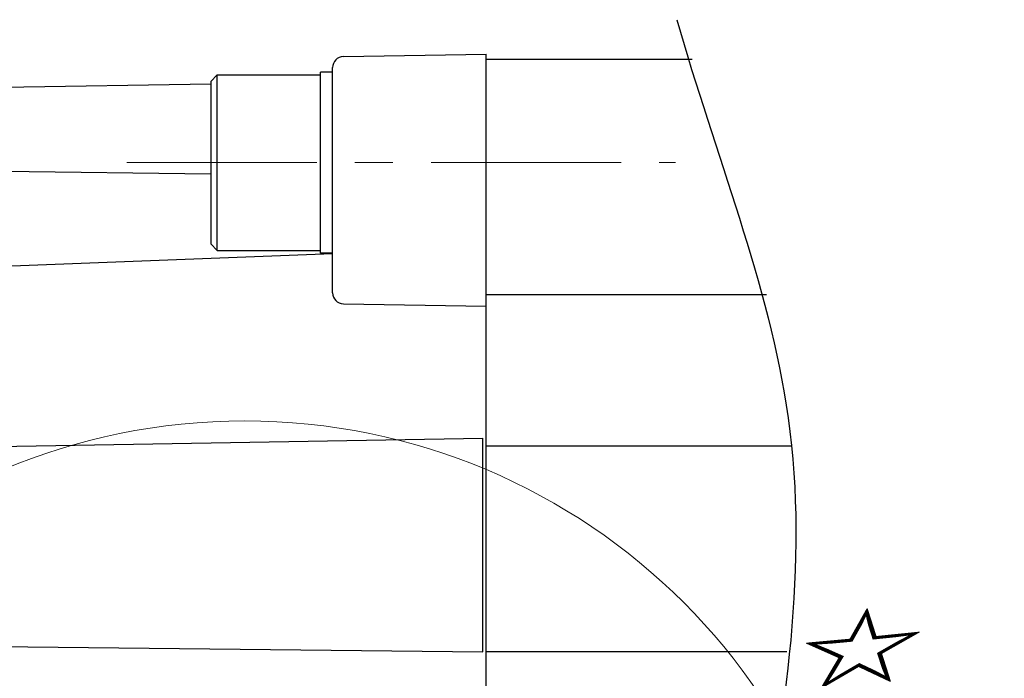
# Model space of a CAD drawing. Header units: millimetres. Extents: x 0 to 1300, y 0 to 891.
# Tile 34 of 133: x 583 to 673, y 336 to 396. Entities that reach past the tile are written whole.
import ezdxf

# ---------------------------------------------------------------- set-up
doc = ezdxf.new("R2010")
doc.units = ezdxf.units.MM
doc.header["$LTSCALE"] = 0.545669
doc.linetypes.add('CENTER', pattern=[50.8, 31.75, -6.35, 6.35, -6.35])
doc.layers.add('NoLayerName_001', color=7, linetype='Continuous')
doc.styles.get("Standard").update_dxf_attribs({"font": 'txt', "bigfont": 'extfont2'})

# ---------------------------------------------------------------- blocks, each defined once
blk = doc.blocks.new('DIM_0002')
at = {"color": 3, "linetype": 'Continuous', "lineweight": 13}
blk.add_arc((56.562, 59.562), 56.562, 0, 270, dxfattribs=at)
at = {"color": 3, "linetype": 'Continuous', "lineweight": 13, "width": 0.716167}
blk.add_text('☆２７０%%d', height=9.6, rotation=287.70276, dxfattribs=at).set_placement((107.032, 97.322))

msp = doc.modelspace()

# ---------------------------------------------------------------- linework, layer by layer
at = {"layer": 'NoLayerName_001', "color": 7, "linetype": 'Continuous', "lineweight": 25}
for p, q in [((612.4872, 392.9965), (625.5047, 393.2238)), ((625.5047, 213.2238), (625.5047, 393.2238)), ((644.2658, 392.7238), (625.5047, 392.7238)), ((600.4047, 390.7311), (601.0047, 391.3311)), ((601.0047, 375.3311), (601.0047, 391.3311)), ((601.0047, 391.3311), (610.4047, 391.3311)), ((610.4047, 375.0811), (610.4047, 391.5811)), ((611.5047, 391.5811), (610.4047, 391.5811)), ((611.5047, 371.4586), (611.5047, 391.9967)), ((581.5047, 390.2238), (600.4047, 390.5049)), ((600.4047, 390.7311), (600.4047, 375.9311)), ((600.4047, 382.2828), (581.5047, 382.5252)), ((601.0047, 375.3311), (600.4047, 375.9311)), ((601.0047, 375.3311), (610.4047, 375.3311)), ((611.5047, 375.0811), (610.4047, 375.0811)), ((611.5047, 375.01), (581.5047, 373.8617)), ((651.052, 371.2779), (625.5047, 371.2779)), ((612.4872, 370.4587), (625.5047, 370.2315)), ((545.9872, 356.8409), (625.2047, 358.2238)), ((625.2047, 338.7238), (625.2047, 358.2185)), ((653.2553, 357.4738), (625.5047, 357.4738)), ((545.9935, 339.6127), (625.2047, 338.7238)), ((652.8876, 338.7238), (625.5047, 338.7238))]:
    msp.add_line(p, q, dxfattribs=at)
at = {"layer": 'NoLayerName_001', "color": 4, "linetype": 'CENTER', "lineweight": 13}
msp.add_line((592.7547, 383.3311), (642.7547, 383.3311), dxfattribs=at)
at = {"layer": 'NoLayerName_001', "color": 7, "linetype": 'Continuous', "lineweight": 25}
for centre, start, end in [((612.5047, 391.9967), 91, 180), ((612.5047, 371.4586), 180, 269)]:
    msp.add_arc(centre, 1, start, end, dxfattribs=at)
msp.add_open_spline([(642.8889, 396.3693), (646.2648, 384.2663), (662.3639, 346.0297), (634.3707, 282.4495), (651.1606, 233.3501), (654.7491, 211.0349)], degree=3, knots=[0, 0, 0, 0, 37.6947766, 120.2702915, 188.0758482, 188.0758482, 188.0758482, 188.0758482], dxfattribs=at)
msp.add_open_spline([(642.8889, 396.3693), (646.2648, 384.2663), (662.3639, 346.0297), (634.3707, 282.4495), (651.1606, 233.3501), (654.7491, 211.0349)], degree=3, knots=[0, 0, 0, 0, 37.6947766, 120.2702915, 188.0758482, 188.0758482, 188.0758482, 188.0758482], dxfattribs=at)

# ---------------------------------------------------------------- block references
at = {"layer": 'NoLayerName_001', "color": 3, "linetype": 'Continuous', "lineweight": 13}
msp.add_blockref('DIM_0002', (546.9427, 243.6618), dxfattribs=at)

doc.saveas('drawing.dxf')
